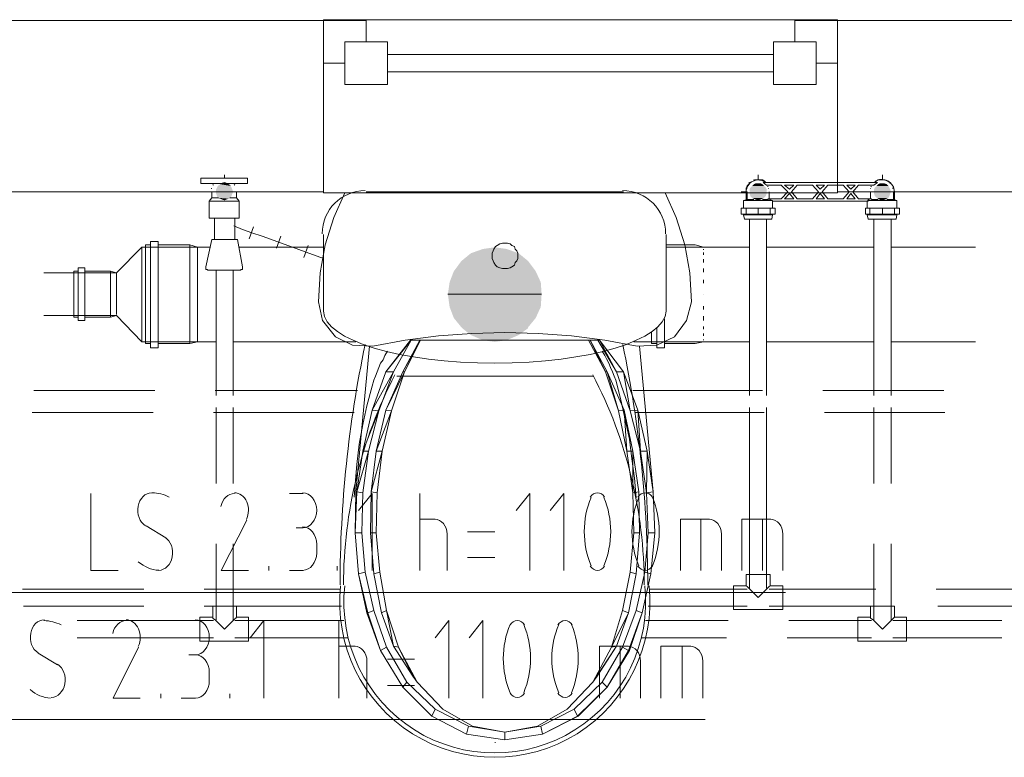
# Model space of a CAD drawing. Header units: millimetres. Extents: x 352 to 350573, y -22 to 37733.
# Tile 81 of 214: x 54601 to 56899, y 20431 to 22153. Entities that reach past the tile are written whole.
import ezdxf

# ---------------------------------------------------------------- set-up
doc = ezdxf.new("R2010")
doc.units = ezdxf.units.MM
for name, color, linetype in [('PDF _0', 1, 'Continuous'), ('PDF _PD-Socket Text', 1, 'Continuous'), ('PDF$_83$-$Floor$Plan$-$В_Этаж$01_Сводный$M-EQPM', 2, 'Continuous'), ('PDF$_83$-$Floor$Plan$-$В_Этаж$01_Сводный$P-PIPE', 3, 'Continuous'), ('PDF$_83$-$Floor$Plan$-$В_Этаж$01_Сводный$P-SANR-FIXT', 6, 'Continuous')]:
    doc.layers.add(name, color=color, linetype=linetype)
for name, color, linetype, true_color in [('PDF _PD-Switches', 7, 'Continuous', 0x37dd00), ('PDF$_83$-$Floor$Plan$-$В_Этаж$01_Сводный$A-DETL-MBND', 7, 'Continuous', 0xdd3700), ('PDF$_83$-$Floor$Plan$-$В_Этаж$01_Сводный$P-PIPE-CNTR', 150, 'Continuous', 0x007fff), ('PDF$_83$new_ifc_RVT-1-В_Этаж$01_Сводный$A-GENM', 7, 'Continuous', 0xdd6e6e), ('PDF$_83$new_ifc_RVT-1-В_Этаж$01_Сводный$A-GLAZ', 7, 'Continuous', 0xdcdcdc), ('PDF$_83$new_ifc_RVT-1-В_Этаж$01_Сводный$A-WALL', 7, 'Continuous', 0xdddd6e), ('PDF$_83$new_ifc_RVT-1-В_Этаж$01_Сводный$M-EQPM', 7, 'Continuous', 0xbababa)]:
    doc.layers.add(name, color=color, linetype=linetype, true_color=true_color)

msp = doc.modelspace()

# ---------------------------------------------------------------- linework, layer by layer
at = {"layer": 'PDF _0', "lineweight": 0}
msp.add_lwpolyline([(54319.6, 21635.3), (54401.2, 20519.4), (54600.1, 20519.4), (56201.3, 20519.4)], dxfattribs=at)
at = {"layer": 'PDF _0', "color": 82, "lineweight": 0, "true_color": 0x37dd00}
msp.add_lwpolyline([(54468.8, 21333), (54546.4, 20815.8), (54747.3, 20815.8), (56388.3, 20815.8)], dxfattribs=at)
at = {"layer": 'PDF _PD-Socket Text', "lineweight": 0}
for points in [[(54978, 20750.2), (55011.8, 20750.2)], [(55171, 20569.1), (55171, 20750.2), (55139.1, 20710.4)], [(55346, 20569.1), (55346, 20750.2)], [(55602.6, 20569.1), (55602.6, 20750.2), (55570.8, 20710.4)], [(55682.2, 20569.1), (55682.2, 20750.2), (55650.3, 20710.4)], [(54878.6, 20688.5), (54818.9, 20569.1), (54882.5, 20569.1)], [(55346, 20690.5), (55383.8, 20690.5)], [(55954.7, 20569.1), (55954.7, 20690.5), (56022.3, 20690.5)], [(56002.4, 20569.1), (56002.4, 20690.5)], [(56097.9, 20569.1), (56097.9, 20690.5), (56167.5, 20690.5)], [(56147.6, 20569.1), (56147.6, 20690.5)], [(54643.8, 20674.6), (54689.6, 20646.7)], [(55011.8, 20670.6), (54995.9, 20670.6)], [(55411.6, 20654.7), (55411.6, 20569.1)], [(55523, 20660.6), (55459.4, 20660.6)], [(56050.2, 20654.7), (56050.2, 20569.1)], [(56195.4, 20654.7), (56195.4, 20569.1)], [(55043.7, 20628.8), (55043.7, 20608.9)], [(55459.4, 20599), (55523, 20599)], [(54930.3, 20569.1), (54930.3, 20579.1)], [(55091.4, 20569.1), (55091.4, 20579.1)], [(55011.8, 20569.1), (54978, 20569.1)]]:
    msp.add_lwpolyline(points, dxfattribs=at)
for centre, radius, start, end in [((54656.4, 20660.6), 89.5, 62.6323, 89.144), ((54833.1, 20711.4), 49.4, 334.041, 23.6614), ((55935.8, 20661.6), 205.9, 157.2403, 202.7597), ((55587.7, 20661.6), 205.9, 337.2403, 22.7597), ((56049.2, 20661.6), 205.9, 157.2403, 202.7597), ((55699.1, 20661.6), 205.9, 337.2403, 22.7597)]:
    msp.add_arc(centre, radius, start, end, dxfattribs=at)
for points in [[(54658.6, 20752.1), (54643.5, 20752.1), (54630.3, 20739.1), (54626.8, 20720.8)], [(54850, 20750.2), (54835.2, 20750.3), (54822.1, 20738.1), (54818.1, 20720.4)], [(54878.4, 20731.2), (54872.6, 20744.2), (54861.5, 20752.2), (54849.6, 20752.1)], [(55043.7, 20711.4), (55043.7, 20733.9), (55029, 20752.1), (55010.8, 20752.1)], [(55762.7, 20750.2), (55756.1, 20750.2), (55749.9, 20746.4), (55745.9, 20740.1)], [(55779.5, 20740.1), (55775.6, 20746.4), (55769.4, 20750.2), (55762.7, 20750.2)], [(55874.1, 20750.2), (55867.5, 20750.2), (55861.3, 20746.4), (55857.3, 20740.1)], [(55890.9, 20740.1), (55887, 20746.4), (55880.7, 20750.2), (55874.1, 20750.2)], [(54626.8, 20720.8), (54623.3, 20702.4), (54630.4, 20683.5), (54643.9, 20675)], [(55010.8, 20670.6), (55029, 20670.6), (55043.7, 20688.8), (55043.7, 20711.4)], [(55411.6, 20655.7), (55411.6, 20674.9), (55398.7, 20690.5), (55382.8, 20690.5)], [(56050.2, 20655.7), (56050.2, 20674.9), (56037.3, 20690.5), (56021.3, 20690.5)], [(56195.4, 20655.7), (56195.4, 20674.9), (56182.5, 20690.5), (56166.5, 20690.5)], [(55043.7, 20629.8), (55043.7, 20652.3), (55029, 20670.6), (55010.8, 20670.6)], [(54706.6, 20602.5), (54710.1, 20620.8), (54703, 20639.8), (54689.5, 20648.3)], [(54674.8, 20571.1), (54690, 20571.2), (54703.1, 20584.2), (54706.6, 20602.5)], [(55010.8, 20569.1), (55029, 20569.1), (55043.7, 20587.4), (55043.7, 20609.9)], [(54625.3, 20589.3), (54639.4, 20577.1), (54655.9, 20570.1), (54673, 20569.2)], [(55745.9, 20581.2), (55749.9, 20574.9), (55756.1, 20571.1), (55762.7, 20571.1)], [(55762.7, 20571.1), (55769.4, 20571.1), (55775.6, 20574.9), (55779.5, 20581.2)], [(55857.3, 20581.2), (55861.3, 20574.9), (55867.5, 20571.1), (55874.1, 20571.1)], [(55874.1, 20571.1), (55880.7, 20571.1), (55887, 20574.9), (55890.9, 20581.2)]]:
    msp.add_open_spline(points, degree=3, dxfattribs=at)
at = {"layer": 'PDF _PD-Switches', "lineweight": 0}
for points in [[(54767.2, 21046.5), (54767.2, 20867.5), (54830.8, 20867.5)], [(55230.6, 21046.5), (55262.5, 21046.5)], [(55423.6, 20867.5), (55423.6, 21046.5), (55391.8, 21006.8)], [(55535, 20867.5), (55535, 21046.5)], [(55791.6, 20867.5), (55791.6, 21046.5), (55759.8, 21006.8)], [(55871.1, 20867.5), (55871.1, 21046.5), (55839.3, 21006.8)], [(55131.2, 20984.9), (55071.5, 20867.5), (55135.2, 20867.5)], [(55535, 20986.9), (55570.8, 20986.9)], [(56143.7, 20867.5), (56143.7, 20986.9), (56211.3, 20986.9)], [(56191.4, 20867.5), (56191.4, 20986.9)], [(56286.9, 20867.5), (56286.9, 20986.9), (56354.5, 20986.9)], [(56334.6, 20867.5), (56334.6, 20986.9)], [(54896.5, 20971), (54942.2, 20943.1)], [(55262.5, 20967), (55246.5, 20967)], [(55598.6, 20951.1), (55598.6, 20867.5)], [(55710, 20957), (55646.4, 20957)], [(56239.1, 20951.1), (56239.1, 20867.5)], [(56382.4, 20951.1), (56382.4, 20867.5)], [(55294.3, 20927.2), (55294.3, 20907.3)], [(55646.4, 20897.4), (55710, 20897.4)], [(55182.9, 20867.5), (55182.9, 20877.5)], [(55342, 20867.5), (55342, 20877.5)], [(55262.5, 20867.5), (55230.6, 20867.5)]]:
    msp.add_lwpolyline(points, dxfattribs=at)
for centre, radius, start, end in [((54909, 20959), 89.5, 62.6323, 89.144), ((56124.8, 20958), 205.9, 157.2403, 202.7597), ((55774.7, 20958), 205.9, 337.2403, 22.7597), ((56236.2, 20958), 205.9, 157.2403, 202.7597), ((55888.1, 20958), 205.9, 337.2403, 22.7597), ((55085.7, 21007.8), 49.4, 334.041, 23.6614)]:
    msp.add_arc(centre, radius, start, end, dxfattribs=at)
for points in [[(54909.2, 21048.5), (54894.1, 21048.5), (54880.9, 21035.5), (54877.4, 21017.2)], [(55102.6, 21046.5), (55087.8, 21046.7), (55074.8, 21034.5), (55070.7, 21016.8)], [(55131, 21027.6), (55125.2, 21040.6), (55114.1, 21048.6), (55102.2, 21048.5)], [(55294.3, 21007.8), (55294.3, 21030.3), (55279.6, 21048.5), (55261.5, 21048.5)], [(55949.7, 21048.5), (55943.1, 21048.5), (55936.9, 21044.8), (55932.9, 21038.5)], [(55966.5, 21038.5), (55962.6, 21044.8), (55956.3, 21048.5), (55949.7, 21048.5)], [(56061.1, 21048.5), (56054.5, 21048.5), (56048.3, 21044.8), (56044.3, 21038.5)], [(56077.9, 21038.5), (56074, 21044.8), (56067.7, 21048.5), (56061.1, 21048.5)], [(54877.4, 21017.2), (54874, 20998.8), (54881, 20979.9), (54894.5, 20971.4)], [(55261.5, 20967), (55279.6, 20967), (55294.3, 20985.2), (55294.3, 21007.8)], [(55598.6, 20952.1), (55598.6, 20971.3), (55585.7, 20986.9), (55569.8, 20986.9)], [(56239.1, 20952.1), (56239.1, 20971.3), (56226.2, 20986.9), (56210.3, 20986.9)], [(56382.4, 20952.1), (56382.4, 20971.3), (56369.4, 20986.9), (56353.5, 20986.9)], [(55294.3, 20928.2), (55294.3, 20950.7), (55279.6, 20969), (55261.5, 20969)], [(54957.2, 20898.9), (54960.7, 20917.2), (54953.7, 20936.1), (54940.1, 20944.7)], [(54925.4, 20867.5), (54940.6, 20867.6), (54953.7, 20880.6), (54957.2, 20898.9)], [(55261.5, 20867.5), (55279.6, 20867.5), (55294.3, 20885.8), (55294.3, 20908.3)], [(54877.9, 20887.7), (54892, 20875.4), (54908.6, 20868.5), (54925.6, 20867.6)], [(55932.9, 20877.6), (55936.9, 20871.3), (55943.1, 20867.5), (55949.7, 20867.5)], [(55949.7, 20867.5), (55956.3, 20867.5), (55962.6, 20871.3), (55966.5, 20877.6)], [(56044.3, 20877.6), (56048.3, 20871.3), (56054.5, 20867.5), (56061.1, 20867.5)], [(56061.1, 20867.5), (56067.7, 20867.5), (56074, 20871.3), (56077.9, 20877.6)]]:
    msp.add_open_spline(points, degree=3, dxfattribs=at)
at = {"layer": 'PDF$_83$-$Floor$Plan$-$В_Этаж$01_Сводный$A-DETL-MBND', "color": 220, "lineweight": 0, "true_color": 0xff00bf}
msp.add_lwpolyline([(56296.8, 21750.7, -0.618034), (56342.6, 21772.6), (56338.6, 21776.6), (56334.6, 21778.6), (56328.7, 21778.6), (56324.7, 21778.6), (56318.7, 21778.6), (56314.7, 21776.6), (56310.8, 21774.6), (56304.8, 21772.6), (56302.8, 21768.6), (56298.8, 21764.6), (56296.8, 21758.7), (56296.8, 21754.7), (56296.8, 21748.7), (56296.8, 21742.7)], format="xyb", dxfattribs=at)
at = {"layer": 'PDF$_83$-$Floor$Plan$-$В_Этаж$01_Сводный$A-DETL-MBND', "color": 150, "lineweight": 0, "true_color": 0x007fff}
msp.add_lwpolyline([(56641, 21742.7, 0.515576), (56615.1, 21778.6), (56609.1, 21778.6), (56605.1, 21778.6), (56601.2, 21776.6), (56597.2, 21772.6)], format="xyb", dxfattribs=at)
at = {"layer": 'PDF$_83$-$Floor$Plan$-$В_Этаж$01_Сводный$A-DETL-MBND', "color": 220, "lineweight": 0, "true_color": 0xff00bf}
for points in [[(56296.8, 21744.7), (56296.8, 21750.7), (56296.8, 21732.8)], [(56304.8, 21687.1), (56304.8, 21275.3)], [(56344.6, 21275.3), (56344.6, 21687.1)], [(56304.8, 21247.4), (56304.8, 20825.7)], [(56344.6, 20825.7), (56344.6, 21247.4)], [(54890.5, 20823.8), (54608, 20823.8)], [(55350, 20823.8), (55031.7, 20823.8)], [(56298.8, 20823.8), (56070.1, 20823.8)], [(56352.5, 20831.7), (56350.5, 20829.7), (56346.6, 20825.7), (56324.7, 20803.9), (56302.8, 20825.7), (56298.8, 20829.7), (56296.8, 20831.7)], [(56599.2, 20823.8), (56350.5, 20823.8)], [(57020.9, 20823.8), (56740.4, 20823.8)], [(54610, 20784), (54890.5, 20784)], [(55031.7, 20784), (55352, 20784)], [(56068.1, 20784), (56298.8, 20784)], [(56350.5, 20784), (56603.2, 20784)], [(56744.4, 20784), (57026.8, 20784)]]:
    msp.add_lwpolyline(points, dxfattribs=at)
at = {"layer": 'PDF$_83$-$Floor$Plan$-$В_Этаж$01_Сводный$A-DETL-MBND', "color": 150, "lineweight": 0, "true_color": 0x007fff}
for points in [[(56642.9, 21732.8), (56642.9, 21750.7), (56641, 21744.7)], [(56595.2, 21687.1), (56595.2, 21275.3)], [(56635, 21275.3), (56635, 21687.1)], [(55059.6, 21567.7), (55059.6, 21275.3)], [(55099.4, 21275.3), (55099.4, 21567.7)], [(54916.3, 21287.2), (54633.9, 21287.2)], [(55389.8, 21287.2), (55057.6, 21287.2)], [(56334.6, 21287.2), (56032.3, 21287.2)], [(56758.3, 21287.2), (56475.9, 21287.2)], [(55059.6, 21247.4), (55059.6, 21070.4)], [(55099.4, 21070.4), (55099.4, 21247.4)], [(56595.2, 21247.4), (56595.2, 21070.4)], [(56635, 21070.4), (56635, 21247.4)], [(54629.9, 21235.5), (54912.4, 21235.5)], [(55053.6, 21235.5), (55381.8, 21235.5)], [(56038.2, 21235.5), (56338.6, 21235.5)], [(56479.8, 21235.5), (56760.3, 21235.5)], [(55059.6, 20929.2), (55059.6, 20752.1)], [(55099.4, 20752.1), (55099.4, 20929.2)], [(56595.2, 20929.2), (56595.2, 20752.1)], [(56635, 20752.1), (56635, 20929.2)], [(55107.3, 20758.1), (55105.3, 20756.1), (55103.3, 20754.1), (55101.3, 20752.1), (55079.5, 20730.3), (55057.6, 20752.1), (55053.6, 20754.1), (55051.6, 20756.1), (55051.6, 20758.1)], [(56642.9, 20758.1), (56641, 20756.1), (56639, 20754.1), (56637, 20752.1), (56615.1, 20730.3), (56593.2, 20752.1), (56589.2, 20754.1), (56587.2, 20756.1), (56587.2, 20758.1)], [(55053.6, 20750.2), (54735.3, 20750.2)], [(55357.9, 20750.2), (55103.3, 20750.2)], [(56255.1, 20750.2), (56062.1, 20750.2)], [(56589.2, 20750.2), (56396.3, 20750.2)], [(56893.6, 20750.2), (56639, 20750.2)], [(54735.3, 20710.4), (55053.6, 20710.4)], [(55103.3, 20710.4), (55367.9, 20710.4)], [(56052.2, 20710.4), (56251.1, 20710.4)], [(56392.3, 20710.4), (56589.2, 20710.4)], [(56639, 20710.4), (56893.6, 20710.4)]]:
    msp.add_lwpolyline(points, dxfattribs=at)
at = {"layer": 'PDF$_83$-$Floor$Plan$-$В_Этаж$01_Сводный$A-DETL-MBND', "lineweight": 0}
for points in [[(54924.3, 21386.7), (54924.3, 21635.3), (54906.4, 21635.3), (54906.4, 21386.7)], [(54753.2, 21450.3), (54753.2, 21573.7), (54737.3, 21573.7), (54737.3, 21450.3)]]:
    msp.add_lwpolyline(points, close=True, dxfattribs=at)
for points in [[(54826.8, 21462.3), (54886.5, 21400.6), (54886.5, 21404.6), (54886.5, 21406.6), (54886.5, 21414.5), (54886.5, 21420.5), (54886.5, 21430.5), (54886.5, 21436.4), (54886.5, 21450.3), (54886.5, 21460.3), (54886.5, 21476.2), (54886.5, 21484.2), (54886.5, 21537.9), (54886.5, 21545.8), (54886.5, 21563.7), (54886.5, 21571.7), (54886.5, 21585.6), (54886.5, 21593.6), (54886.5, 21603.5), (54886.5, 21607.5), (54886.5, 21615.4), (54886.5, 21617.4), (54886.5, 21621.4), (54826.8, 21561.7), (54812.9, 21565.7), (54753.2, 21565.7)], [(54886.5, 21621.4), (55015.8, 21621.4), (55015.8, 21617.4), (55015.8, 21615.4), (55015.8, 21607.5), (55015.8, 21603.5)], [(54906.4, 21627.4), (54894.5, 21627.4), (54894.5, 21396.6), (54906.4, 21396.6)], [(55045.6, 21621.4), (55015.8, 21621.4), (54997.9, 21627.4), (54924.3, 21627.4)], [(54997.9, 21627.4), (54997.9, 21396.6)], [(55015.8, 21615.4), (55015.8, 21617.4)], [(55015.8, 21607.5), (55015.8, 21603.5), (55015.8, 21593.6), (55015.8, 21585.6), (55015.8, 21571.7), (55015.8, 21563.7)], [(55310.2, 21621.4), (55113.3, 21621.4)], [(56304.8, 21621.4), (56197.4, 21621.4)], [(56197.4, 21617.4), (56197.4, 21615.4)], [(56197.4, 21609.5), (56197.4, 21603.5)], [(56595.2, 21621.4), (56344.6, 21621.4)], [(56831.9, 21621.4), (56635, 21621.4)], [(55015.8, 21585.6), (55015.8, 21593.6)], [(56197.4, 21593.6), (56197.4, 21585.6)], [(54826.8, 21557.8), (54826.8, 21559.7), (54826.8, 21561.7), (54657.8, 21561.7)], [(54737.3, 21565.7), (54727.4, 21565.7), (54727.4, 21458.3), (54737.3, 21458.3)], [(54812.9, 21565.7), (54812.9, 21458.3)], [(54826.8, 21549.8), (54826.8, 21553.8), (54826.8, 21557.8), (54826.8, 21559.7)], [(55015.8, 21571.7), (55015.8, 21563.7), (55015.8, 21545.8), (55015.8, 21537.9), (55015.8, 21484.2), (55015.8, 21476.2)], [(56197.4, 21571.7), (56197.4, 21563.7)], [(54826.8, 21539.9), (54826.8, 21543.8), (54826.8, 21549.8), (54826.8, 21553.8)], [(54826.8, 21525.9), (54826.8, 21529.9), (54826.8, 21539.9), (54826.8, 21543.8)], [(55015.8, 21537.9), (55015.8, 21545.8)], [(56197.4, 21545.8), (56197.4, 21537.9)], [(54826.8, 21492.1), (54826.8, 21496.1), (54826.8, 21525.9), (54826.8, 21529.9)], [(54826.8, 21512), (54826.8, 21512)], [(54826.8, 21512), (54826.8, 21512)], [(54826.8, 21480.2), (54826.8, 21484.2), (54826.8, 21492.1), (54826.8, 21496.1)], [(54886.5, 21512), (54886.5, 21512)], [(55015.8, 21512), (55015.8, 21512)], [(55015.8, 21512), (55015.8, 21512)], [(56197.4, 21512), (56197.4, 21512)], [(54826.8, 21470.2), (54826.8, 21472.2), (54826.8, 21480.2), (54826.8, 21484.2)], [(54826.8, 21464.3), (54826.8, 21470.2), (54826.8, 21472.2)], [(55015.8, 21484.2), (55015.8, 21476.2), (55015.8, 21460.3), (55015.8, 21450.3), (55015.8, 21436.4), (55015.8, 21430.5)], [(56197.4, 21484.2), (56197.4, 21476.2)], [(54657.8, 21462.3), (54826.8, 21462.3), (54812.9, 21458.3), (54753.2, 21458.3)], [(54826.8, 21464.3), (54826.8, 21464.3)], [(54826.8, 21464.3), (54826.8, 21464.3)], [(54826.8, 21462.3), (54826.8, 21462.3)], [(55015.8, 21450.3), (55015.8, 21460.3)], [(56197.4, 21460.3), (56197.4, 21450.3)], [(55015.8, 21436.4), (55015.8, 21430.5), (55015.8, 21420.5), (55015.8, 21414.5), (55015.8, 21406.6), (55015.8, 21404.6), (55015.8, 21400.6), (54886.5, 21400.6)], [(56197.4, 21436.4), (56197.4, 21430.5)], [(54924.3, 21396.6), (54997.9, 21396.6), (55015.8, 21400.6), (55059.6, 21400.6)], [(55015.8, 21414.5), (55015.8, 21420.5)], [(55015.8, 21404.6), (55015.8, 21406.6)], [(55099.4, 21400.6), (55385.8, 21400.6)], [(56197.4, 21420.5), (56197.4, 21414.5)], [(56197.4, 21406.6), (56197.4, 21404.6)], [(56197.4, 21400.6), (56304.8, 21400.6)], [(56344.6, 21400.6), (56595.2, 21400.6)], [(56635, 21400.6), (56831.9, 21400.6)]]:
    msp.add_lwpolyline(points, dxfattribs=at)
at = {"layer": 'PDF$_83$-$Floor$Plan$-$В_Этаж$01_Сводный$A-DETL-MBND', "color": 220, "lineweight": 0, "true_color": 0xff00bf}
msp.add_lwpolyline([(56267, 20831.7), (56267, 20776), (56298.8, 20776), (56350.5, 20776), (56382.4, 20776), (56382.4, 20831.7), (56352.5, 20831.7), (56352.5, 20857.6), (56296.8, 20857.6), (56296.8, 20831.7)], close=True, dxfattribs=at)
at = {"layer": 'PDF$_83$-$Floor$Plan$-$В_Этаж$01_Сводный$A-DETL-MBND', "color": 150, "lineweight": 0, "true_color": 0x007fff}
for points in [[(55021.8, 20758.1), (55021.8, 20702.4), (55053.6, 20702.4), (55103.3, 20702.4), (55135.2, 20702.4), (55135.2, 20758.1), (55107.3, 20758.1), (55107.3, 20784), (55051.6, 20784), (55051.6, 20758.1)], [(56557.4, 20758.1), (56557.4, 20702.4), (56589.2, 20702.4), (56639, 20702.4), (56670.8, 20702.4), (56670.8, 20758.1), (56642.9, 20758.1), (56642.9, 20784), (56587.2, 20784), (56587.2, 20758.1)]]:
    msp.add_lwpolyline(points, close=True, dxfattribs=at)
msp.add_arc((56613.8, 21750.6), 29.2, 0.2406, 124.6538, dxfattribs=at)
at = {"layer": 'PDF$_83$-$Floor$Plan$-$В_Этаж$01_Сводный$M-EQPM', "lineweight": 0}
for points in [[(56334.6, 21732.8), (56348.5, 21732.8), (56348.5, 21734.8), (56378.4, 21734.8), (56394.3, 21750.7), (56378.4, 21766.6), (56344.6, 21766.6), (56336.6, 21772.6), (56603.2, 21772.6), (56595.2, 21766.6), (56559.4, 21766.6), (56545.5, 21750.7), (56559.4, 21734.8), (56589.2, 21734.8), (56589.2, 21732.8), (56605.1, 21732.8)], [(56298.8, 21750.7), (56298.8, 21732.8), (56290.9, 21730.8), (56290.9, 21712.9)], [(56350.5, 21734.8), (56350.5, 21750.7)], [(56648.9, 21712.9), (56648.9, 21730.8), (56641, 21732.8), (56641, 21750.7)], [(56290.9, 21730.8), (56358.5, 21730.8), (56358.5, 21728.8)], [(56298.8, 21732.8), (56314.7, 21732.8)], [(56358.5, 21712.9), (56358.5, 21728.8), (56581.3, 21728.8), (56581.3, 21730.8), (56648.9, 21730.8)], [(56579.3, 21728.8), (56579.3, 21712.9)], [(56625, 21732.8), (56641, 21732.8)], [(56324.7, 21712.9), (56324.7, 21699), (56296.8, 21699), (56284.9, 21699), (56284.9, 21712.9), (56296.8, 21712.9), (56324.7, 21712.9), (56352.5, 21712.9), (56364.5, 21712.9), (56364.5, 21699), (56352.5, 21699), (56324.7, 21699)], [(56290.9, 21699), (56290.9, 21697), (56292.8, 21687.1), (56356.5, 21687.1), (56358.5, 21697), (56358.5, 21699)], [(56290.9, 21697), (56358.5, 21697)], [(56296.8, 21699), (56296.8, 21712.9)], [(56352.5, 21712.9), (56352.5, 21699)], [(56615.1, 21712.9), (56615.1, 21699), (56585.3, 21699), (56575.3, 21699), (56575.3, 21712.9), (56585.3, 21712.9), (56615.1, 21712.9), (56642.9, 21712.9), (56654.9, 21712.9), (56654.9, 21699), (56642.9, 21699), (56615.1, 21699)], [(56579.3, 21699), (56579.3, 21697), (56581.3, 21687.1), (56646.9, 21687.1), (56648.9, 21697), (56648.9, 21699)], [(56579.3, 21697), (56648.9, 21697)], [(56585.3, 21699), (56585.3, 21712.9)], [(56642.9, 21712.9), (56642.9, 21699)]]:
    msp.add_lwpolyline(points, dxfattribs=at)
for points in [[(56408.2, 21766.6), (56398.3, 21756.7), (56386.3, 21766.6)], [(56452, 21766.6), (56465.9, 21750.7), (56452, 21734.8), (56416.2, 21734.8), (56402.3, 21750.7), (56416.2, 21766.6)], [(56479.8, 21766.6), (56469.9, 21756.7), (56459.9, 21766.6)], [(56523.6, 21766.6), (56537.5, 21750.7), (56523.6, 21734.8), (56487.8, 21734.8), (56473.9, 21750.7), (56487.8, 21766.6)], [(56551.4, 21766.6), (56541.5, 21756.7), (56531.5, 21766.6)], [(56408.2, 21734.8), (56386.3, 21734.8), (56398.3, 21746.7)], [(56469.9, 21746.7), (56479.8, 21734.8), (56459.9, 21734.8)], [(56531.5, 21734.8), (56541.5, 21746.7), (56551.4, 21734.8)]]:
    msp.add_lwpolyline(points, close=True, dxfattribs=at)
msp.add_lwpolyline([(56587.2, 21750.7), (56587.2, 21734.8, 0.002616), (56579.8, 21731.5)], format="xyb", dxfattribs=at)
for centre, radius, start, end in [((56322.7, 21752.6), 26.9, 133.325, 136.675), ((56322.7, 21752.6), 26.9, 103.7275, 107.0672), ((56322.7, 21752.6), 26.9, 74.9988, 80.3591), ((56322.7, 21752.6), 26.9, 67.7032, 71.1525), ((56322.7, 21752.6), 26.8, 55.7386, 61.9964), ((56613.1, 21752.6), 26.8, 118.0036, 124.2614), ((56613.1, 21752.6), 26.9, 102.2011, 105.001), ((56613.1, 21752.6), 26.8, 73.3222, 76.6738), ((56613.1, 21752.6), 26.9, 43.325, 46.675), ((56322.7, 21752.6), 26.8, 163.3222, 166.6738), ((56322.7, 21752.6), 26.9, 22.3961, 24.438), ((56322.7, 21752.6), 26.9, 13.7937, 15.3097), ((56322.7, 21752.6), 26.9, 12.2172, 14.2608), ((56613.1, 21752.6), 26.9, 165.7392, 167.7828), ((56613.1, 21752.6), 26.9, 164.6903, 166.2063), ((56613.1, 21752.6), 26.9, 155.562, 157.6039), ((56613.1, 21752.6), 26.8, 13.3262, 16.6778), ((56044.6, 20950), 841.2, 68.2741, 68.8737)]:
    msp.add_arc(centre, radius, start, end, dxfattribs=at)
at = {"layer": 'PDF$_83$-$Floor$Plan$-$В_Этаж$01_Сводный$P-PIPE', "color": 150, "lineweight": 0, "true_color": 0x007fff}
for points in [[(55133.2, 21782.5), (55133.2, 21770.6), (55113.3, 21770.6), (55085.4, 21770.6), (55079.5, 21772.6), (55071.5, 21770.6), (55043.7, 21770.6), (55023.8, 21770.6), (55023.8, 21782.5), (55043.7, 21782.5), (55113.3, 21782.5)], [(55115.3, 21567.7), (55117.3, 21567.7), (55117.3, 21569.7), (55119.2, 21569.7), (55121.2, 21569.7), (55121.2, 21571.7), (55121.2, 21573.7), (55121.2, 21575.7), (55109.3, 21639.3), (55079.5, 21639.3), (55049.6, 21639.3), (55035.7, 21575.7), (55035.7, 21573.7), (55035.7, 21571.7), (55035.7, 21569.7), (55037.7, 21569.7), (55039.7, 21569.7), (55039.7, 21567.7), (55041.7, 21567.7), (55043.7, 21567.7), (55045.6, 21567.7), (55047.6, 21567.7), (55049.6, 21567.7), (55051.6, 21567.7), (55053.6, 21567.7), (55055.6, 21567.7), (55057.6, 21567.7), (55059.6, 21567.7), (55061.6, 21567.7), (55063.5, 21567.7), (55065.5, 21567.7), (55067.5, 21567.7), (55069.5, 21567.7), (55071.5, 21567.7), (55073.5, 21567.7), (55075.5, 21567.7), (55077.5, 21567.7), (55079.5, 21567.7), (55081.4, 21567.7), (55083.4, 21567.7), (55085.4, 21567.7), (55087.4, 21567.7), (55089.4, 21567.7), (55091.4, 21567.7), (55093.4, 21567.7), (55095.4, 21567.7), (55097.4, 21567.7), (55099.4, 21567.7), (55101.3, 21567.7), (55103.3, 21567.7), (55105.3, 21567.7), (55107.3, 21567.7), (55109.3, 21567.7), (55111.3, 21567.7), (55113.3, 21567.7)]]:
    msp.add_lwpolyline(points, close=True, dxfattribs=at)
at = {"layer": 'PDF$_83$-$Floor$Plan$-$В_Этаж$01_Сводный$P-PIPE', "lineweight": 0}
for points in [[(55083.4, 21770.6), (55073.5, 21770.6), (55083.4, 21770.6)], [(56619.1, 21732.8), (56609.1, 21732.8), (56619.1, 21732.8)], [(55819.4, 21512), (55600.6, 21512), (55819.4, 21512)]]:
    msp.add_lwpolyline(points, dxfattribs=at)
at = {"layer": 'PDF$_83$-$Floor$Plan$-$В_Этаж$01_Сводный$P-PIPE', "color": 150, "lineweight": 0, "true_color": 0x007fff}
for points in [[(55049.6, 21750.7), (55049.6, 21736.8), (55043.7, 21728.8), (55043.7, 21689), (55113.3, 21689), (55113.3, 21728.8), (55107.3, 21736.8), (55107.3, 21750.7)], [(55043.7, 21728.8), (55113.3, 21728.8)], [(55065.5, 21736.8), (55049.6, 21736.8)], [(55107.3, 21736.8), (55091.4, 21736.8)], [(55055.6, 21689), (55055.6, 21639.3)], [(55103.3, 21639.3), (55103.3, 21689)], [(55147.1, 21669.1), (55137.1, 21641.3)], [(55210.7, 21647.3), (55200.8, 21619.4)], [(55274.4, 21625.4), (55264.5, 21597.5)], [(55073.5, 21567.7), (55071.5, 21567.7), (55069.5, 21567.7), (55067.5, 21567.7), (55065.5, 21567.7), (55063.5, 21567.7), (55061.6, 21567.7), (55059.6, 21567.7), (55057.6, 21567.7), (55055.6, 21567.7), (55053.6, 21567.7), (55051.6, 21567.7), (55049.6, 21567.7), (55047.6, 21567.7), (55045.6, 21567.7), (55043.7, 21567.7), (55041.7, 21567.7)], [(55115.3, 21567.7), (55113.3, 21567.7), (55111.3, 21567.7), (55109.3, 21567.7), (55107.3, 21567.7), (55105.3, 21567.7), (55103.3, 21567.7), (55101.3, 21567.7), (55099.4, 21567.7), (55097.4, 21567.7), (55095.4, 21567.7), (55093.4, 21567.7), (55091.4, 21567.7), (55089.4, 21567.7), (55087.4, 21567.7), (55085.4, 21567.7), (55083.4, 21567.7)]]:
    msp.add_lwpolyline(points, dxfattribs=at)
at = {"layer": 'PDF$_83$-$Floor$Plan$-$В_Этаж$01_Сводный$P-PIPE', "lineweight": 0}
msp.add_lwpolyline([(56324.7, 21730.8), (56324.7, 21730.8), (56324.7, 21730.8)], close=True, dxfattribs=at)
at = {"layer": 'PDF$_83$-$Floor$Plan$-$В_Этаж$01_Сводный$P-PIPE', "color": 22, "lineweight": 0, "true_color": 0xdd3700}
for points in [[(56109.8, 21627.4), (56177.5, 21627.4), (56197.4, 21621.4), (56109.8, 21621.4)], [(56197.4, 21615.4), (56197.4, 21617.4)], [(56197.4, 21603.5), (56197.4, 21609.5)], [(56197.4, 21585.6), (56197.4, 21593.6)], [(56197.4, 21563.7), (56197.4, 21571.7)], [(56197.4, 21537.9), (56197.4, 21545.8)], [(56197.4, 21512), (56197.4, 21512)], [(56197.4, 21476.2), (56197.4, 21484.2)], [(56088, 21432.4), (56088, 21386.7), (56105.9, 21386.7), (56105.9, 21454.3)], [(56197.4, 21450.3), (56197.4, 21460.3)], [(56076, 21422.5), (56076, 21396.6), (56088, 21396.6)], [(56197.4, 21430.5), (56197.4, 21436.4)], [(56034.3, 21400.6), (56197.4, 21400.6), (56177.5, 21396.6), (56105.9, 21396.6)], [(56197.4, 21414.5), (56197.4, 21420.5)], [(56197.4, 21404.6), (56197.4, 21406.6)]]:
    msp.add_lwpolyline(points, dxfattribs=at)
at = {"layer": 'PDF$_83$-$Floor$Plan$-$В_Этаж$01_Сводный$P-PIPE', "color": 150, "lineweight": 0, "true_color": 0x007fff}
for start, end in [(147.8647, 151.8316), (27.7795, 32.6178), (167.4587, 169.4817)]:
    msp.add_arc((55077.4, 21752.6), 28.8, start, end, dxfattribs=at)
at = {"layer": 'PDF$_83$-$Floor$Plan$-$В_Этаж$01_Сводный$P-PIPE', "transparency": 33554559}
for points in [[(55069.5, 21768.6), (55093.4, 21764.6), (55063.5, 21764.6)], [(55073.5, 21770.6), (55089.4, 21768.6), (55069.5, 21768.6)], [(55089.4, 21768.6), (55069.5, 21768.6), (55093.4, 21764.6)], [(55079.5, 21770.6), (55083.4, 21770.6), (55073.5, 21770.6)], [(55073.5, 21770.6), (55083.4, 21770.6), (55083.4, 21770.6)], [(55083.4, 21770.6), (55073.5, 21770.6), (55089.4, 21768.6)], [(56314.7, 21768.6), (56338.6, 21764.6), (56310.8, 21764.6)], [(56318.7, 21770.6), (56334.6, 21768.6), (56314.7, 21768.6)], [(56334.6, 21768.6), (56314.7, 21768.6), (56338.6, 21764.6)], [(56324.7, 21770.6), (56330.6, 21770.6), (56318.7, 21770.6)], [(56330.6, 21770.6), (56318.7, 21770.6), (56334.6, 21768.6)], [(56605.1, 21768.6), (56629, 21764.6), (56601.2, 21764.6)], [(56609.1, 21770.6), (56625, 21768.6), (56605.1, 21768.6)], [(56625, 21768.6), (56605.1, 21768.6), (56629, 21764.6)], [(56615.1, 21770.6), (56619.1, 21770.6), (56609.1, 21770.6)], [(56619.1, 21770.6), (56609.1, 21770.6), (56625, 21768.6)], [(55061.6, 21760.7), (55097.4, 21756.7), (55059.6, 21756.7)], [(55097.4, 21756.7), (55059.6, 21756.7), (55099.4, 21750.7)], [(55059.6, 21756.7), (55099.4, 21750.7), (55059.6, 21750.7)], [(55099.4, 21750.7), (55059.6, 21750.7), (55097.4, 21746.7)], [(55059.6, 21750.7), (55097.4, 21746.7), (55059.6, 21746.7)], [(55097.4, 21746.7), (55059.6, 21746.7), (55095.4, 21740.8)], [(55059.6, 21746.7), (55095.4, 21740.8), (55061.6, 21740.8)], [(55063.5, 21764.6), (55095.4, 21760.7), (55061.6, 21760.7)], [(55095.4, 21760.7), (55061.6, 21760.7), (55097.4, 21756.7)], [(55093.4, 21764.6), (55063.5, 21764.6), (55095.4, 21760.7)], [(56306.8, 21760.7), (56344.6, 21756.7), (56304.8, 21756.7)], [(56344.6, 21756.7), (56304.8, 21756.7), (56344.6, 21750.7)], [(56304.8, 21756.7), (56344.6, 21750.7), (56304.8, 21750.7)], [(56344.6, 21750.7), (56304.8, 21750.7), (56344.6, 21746.7)], [(56304.8, 21750.7), (56344.6, 21746.7), (56304.8, 21746.7)], [(56344.6, 21746.7), (56304.8, 21746.7), (56342.6, 21740.8)], [(56304.8, 21746.7), (56342.6, 21740.8), (56306.8, 21740.8)], [(56310.8, 21764.6), (56342.6, 21760.7), (56306.8, 21760.7)], [(56342.6, 21760.7), (56306.8, 21760.7), (56344.6, 21756.7)], [(56338.6, 21764.6), (56310.8, 21764.6), (56342.6, 21760.7)], [(56597.2, 21760.7), (56633, 21756.7), (56595.2, 21756.7)], [(56633, 21756.7), (56595.2, 21756.7), (56635, 21750.7)], [(56595.2, 21756.7), (56635, 21750.7), (56595.2, 21750.7)], [(56635, 21750.7), (56595.2, 21750.7), (56633, 21746.7)], [(56595.2, 21750.7), (56633, 21746.7), (56595.2, 21746.7)], [(56633, 21746.7), (56595.2, 21746.7), (56631, 21740.8)], [(56595.2, 21746.7), (56631, 21740.8), (56597.2, 21740.8)], [(56601.2, 21764.6), (56631, 21760.7), (56597.2, 21760.7)], [(56631, 21760.7), (56597.2, 21760.7), (56633, 21756.7)], [(56629, 21764.6), (56601.2, 21764.6), (56631, 21760.7)], [(55095.4, 21740.8), (55061.6, 21740.8), (55093.4, 21736.8)], [(55061.6, 21740.8), (55093.4, 21736.8), (55063.5, 21736.8)], [(55093.4, 21736.8), (55063.5, 21736.8), (55089.4, 21734.8)], [(55063.5, 21736.8), (55089.4, 21734.8), (55069.5, 21734.8)], [(55069.5, 21734.8), (55073.5, 21732.8), (55083.4, 21732.8)], [(55069.5, 21734.8), (55089.4, 21734.8), (55083.4, 21732.8)], [(55073.5, 21732.8), (55083.4, 21732.8), (55079.5, 21730.8)], [(56342.6, 21740.8), (56306.8, 21740.8), (56338.6, 21736.8)], [(56306.8, 21740.8), (56338.6, 21736.8), (56310.8, 21736.8)], [(56338.6, 21736.8), (56310.8, 21736.8), (56334.6, 21734.8)], [(56310.8, 21736.8), (56334.6, 21734.8), (56314.7, 21734.8)], [(56334.6, 21734.8), (56314.7, 21734.8), (56330.6, 21732.8)], [(56314.7, 21734.8), (56330.6, 21732.8), (56318.7, 21732.8)], [(56330.6, 21732.8), (56318.7, 21732.8), (56324.7, 21730.8)], [(56318.7, 21732.8), (56324.7, 21730.8), (56324.7, 21730.8)], [(56631, 21740.8), (56597.2, 21740.8), (56629, 21736.8)], [(56597.2, 21740.8), (56629, 21736.8), (56601.2, 21736.8)], [(56629, 21736.8), (56601.2, 21736.8), (56625, 21734.8)], [(56601.2, 21736.8), (56625, 21734.8), (56605.1, 21734.8)], [(56625, 21734.8), (56605.1, 21734.8), (56621.1, 21732.8)], [(56605.1, 21734.8), (56621.1, 21732.8), (56609.1, 21732.8)], [(56621.1, 21732.8), (56619.1, 21732.8), (56609.1, 21732.8)], [(56609.1, 21732.8), (56619.1, 21732.8), (56615.1, 21730.8)], [(55654.3, 21607.5), (55787.6, 21589.6), (55632.4, 21589.6)], [(55682.2, 21617.4), (55765.7, 21607.5), (55654.3, 21607.5)], [(55765.7, 21607.5), (55654.3, 21607.5), (55787.6, 21589.6)], [(55710, 21621.4), (55737.9, 21617.4), (55682.2, 21617.4)], [(55737.9, 21617.4), (55682.2, 21617.4), (55765.7, 21607.5)], [(55632.4, 21589.6), (55805.5, 21565.7), (55614.5, 21565.7)], [(55787.6, 21589.6), (55632.4, 21589.6), (55805.5, 21565.7)], [(55614.5, 21565.7), (55817.4, 21539.9), (55604.6, 21539.9)], [(55805.5, 21565.7), (55614.5, 21565.7), (55817.4, 21539.9)], [(55604.6, 21539.9), (55819.4, 21512), (55600.6, 21512)], [(55817.4, 21539.9), (55604.6, 21539.9), (55819.4, 21512)], [(55600.6, 21512), (55819.4, 21512), (55819.4, 21512)], [(55819.4, 21512), (55600.6, 21512), (55817.4, 21482.2)], [(55600.6, 21512), (55817.4, 21482.2), (55604.6, 21482.2)], [(55817.4, 21482.2), (55604.6, 21482.2), (55805.5, 21456.3)], [(55604.6, 21482.2), (55805.5, 21456.3), (55614.5, 21456.3)], [(55805.5, 21456.3), (55614.5, 21456.3), (55787.6, 21434.4)], [(55614.5, 21456.3), (55787.6, 21434.4), (55632.4, 21434.4)], [(55787.6, 21434.4), (55632.4, 21434.4), (55787.6, 21432.4)], [(55632.4, 21434.4), (55787.6, 21432.4), (55634.4, 21432.4)], [(55787.6, 21432.4), (55634.4, 21432.4), (55765.7, 21416.5)], [(55634.4, 21432.4), (55765.7, 21416.5), (55654.3, 21416.5)], [(55654.3, 21416.5), (55682.2, 21404.6), (55737.9, 21404.6)], [(55654.3, 21416.5), (55765.7, 21416.5), (55737.9, 21404.6)], [(55682.2, 21404.6), (55737.9, 21404.6), (55710, 21400.6)]]:
    msp.add_solid(points, dxfattribs=at)
at = {"layer": 'PDF$_83$-$Floor$Plan$-$В_Этаж$01_Сводный$P-PIPE-CNTR', "lineweight": 0}
for points in [[(55079.5, 21782.5), (55079.5, 21790.5)], [(56615.1, 21778.6), (56615.1, 21790.5)], [(55037.7, 21750.7), (55049.6, 21750.7)], [(55107.3, 21750.7), (55119.2, 21750.7)], [(56641, 21750.7), (56654.9, 21750.7)], [(55101.3, 21671.1), (55121.2, 21663.2), (55143.1, 21655.2), (55167, 21647.3), (55194.8, 21637.3), (55310.2, 21595.6)]]:
    msp.add_lwpolyline(points, dxfattribs=at)
at = {"layer": 'PDF$_83$-$Floor$Plan$-$В_Этаж$01_Сводный$P-PIPE-CNTR', "color": 220, "lineweight": 0, "true_color": 0xff00bf}
for points in [[(56324.7, 21778.6), (56324.7, 21790.5)], [(56284.9, 21750.7), (56298.8, 21750.7)]]:
    msp.add_lwpolyline(points, dxfattribs=at)
at = {"layer": 'PDF$_83$-$Floor$Plan$-$В_Этаж$01_Сводный$P-SANR-FIXT', "lineweight": 0}
for points in [[(56010.4, 21750.7), (55409.7, 21750.7)], [(55310.2, 21651.2), (55310.2, 21472.2)], [(56109.8, 21472.2), (56109.8, 21651.2)], [(55381.8, 21038.6), (55383.8, 21068.4), (55387.8, 21114.2), (55393.7, 21161.9), (55401.7, 21207.7), (55411.6, 21251.4), (55423.6, 21297.2), (55427.6, 21311.1), (55431.5, 21321), (55435.5, 21331), (55439.5, 21340.9), (55443.5, 21350.9), (55449.4, 21358.8), (55453.4, 21368.8), (55459.4, 21378.7)], [(55960.7, 21378.7), (55966.6, 21368.8), (55970.6, 21360.8), (55976.6, 21350.9), (55980.5, 21340.9), (55984.5, 21331), (55988.5, 21321), (55992.5, 21311.1), (56004.4, 21265.3), (56014.4, 21219.6), (56024.3, 21173.8), (56030.3, 21128.1), (56036.2, 21082.3), (56040.2, 21036.6)], [(55940.8, 21321), (55481.3, 21321)], [(55712, 20465.7), (55710, 20465.7)], [(55710, 20465.7), (55710, 20465.7)]]:
    msp.add_lwpolyline(points, dxfattribs=at)
for centre, radius, start, end in [((55407.6, 21653.1), 100.5, 90, 180), ((56008.4, 21653.1), 100.5, 0, 90), ((58073.2, 20833.6), 2724.2, 168.1128, 180), ((53342.8, 20833.6), 2724.2, 0, 11.8872), ((56418.2, 20833.6), 1061.2, 152.4792, 180), ((54997.8, 20833.6), 1061.2, 0, 27.5208), ((55710, 20793.3), 362.1, 173.9112, 6.0888), ((55710, 20793.5), 352.2, 173.7725, 6.2275)]:
    msp.add_arc(centre, radius, start, end, dxfattribs=at)
msp.add_ellipse((55710, 21473.4), major_axis=(399.9, 0), ratio=0.306439, start_param=3.151287, end_param=6.273491, dxfattribs=at)
at = {"layer": 'PDF$_83$new_ifc_RVT-1-В_Этаж$01_Сводный$A-GENM', "lineweight": 0}
msp.add_lwpolyline([(55310.2, 21748.7), (56509.7, 21748.7), (56509.7, 22152.5), (55310.2, 22152.5)], close=True, dxfattribs=at)
at = {"layer": 'PDF$_83$new_ifc_RVT-1-В_Этаж$01_Сводный$A-GLAZ', "lineweight": 0}
for points in [[(55409.7, 22100.8), (55409.7, 22150.5), (55310.2, 22150.5), (55310.2, 22051.1), (55359.9, 22051.1), (55359.9, 22100.8)], [(56459.9, 22051.1), (56509.7, 22051.1), (56509.7, 22150.5), (56410.2, 22150.5), (56410.2, 22100.8), (56459.9, 22100.8)], [(55459.4, 22001.3), (55459.4, 22100.8), (55359.9, 22100.8), (55359.9, 22001.3)], [(56360.5, 22100.8), (56360.5, 22001.3), (56459.9, 22001.3), (56459.9, 22100.8)]]:
    msp.add_lwpolyline(points, close=True, dxfattribs=at)
at = {"layer": 'PDF$_83$new_ifc_RVT-1-В_Этаж$01_Сводный$A-GLAZ', "color": 9, "lineweight": 0, "true_color": 0xbababa}
for points in [[(56360.5, 22071), (55459.4, 22071)], [(55459.4, 22031.2), (56360.5, 22031.2)]]:
    msp.add_lwpolyline(points, dxfattribs=at)
at = {"layer": 'PDF$_83$new_ifc_RVT-1-В_Этаж$01_Сводный$A-WALL', "lineweight": 0}
for points in [[(52410, 21750.7), (55310.2, 21750.7), (55310.2, 22150.5), (52410, 22150.5)], [(56509.7, 21750.7), (58409.3, 21750.7), (58409.3, 22150.5), (56509.7, 22150.5)]]:
    msp.add_lwpolyline(points, close=True, dxfattribs=at)
at = {"layer": 'PDF$_83$new_ifc_RVT-1-В_Этаж$01_Сводный$M-EQPM', "lineweight": 0}
for points in [[(56107.9, 21748.7), (56133.7, 21691), (56153.6, 21627.4), (56165.5, 21561.7), (56169.5, 21494.1), (56157.6, 21450.3), (56129.7, 21412.5), (56088, 21392.7), (56042.2, 21390.7), (55966.6, 21404.6), (55889, 21414.5), (55811.5, 21420.5), (55733.9, 21422.5), (55656.3, 21420.5), (55578.7, 21414.5), (55501.2, 21404.6), (55425.6, 21390.7), (55377.8, 21392.7), (55338, 21412.5), (55308.2, 21450.3), (55298.3, 21494.1), (55302.2, 21561.7), (55314.2, 21627.4), (55334.1, 21691), (55359.9, 21748.7)], [(55972.6, 20595), (55960.7, 20606.9), (55895, 20543.3), (55903, 20527.4), (55821.4, 20485.6), (55733.9, 20471.7), (55644.4, 20485.6), (55562.8, 20527.4), (55495.2, 20595), (55443.5, 20680.5), (55413.6, 20768.1), (55391.8, 20859.6), (55383.8, 20955), (55387.8, 21050.5), (55401.7, 21146), (55423.6, 21241.5), (55455.4, 21331), (55513.1, 21404.6), (55515.1, 21404.6), (55535, 21404.6), (55495.2, 21331), (55499.2, 21331), (55455.4, 21241.5), (55469.3, 21239.5), (55433.5, 21146), (55447.5, 21146), (55421.6, 21050.5), (55435.5, 21048.5), (55447.5, 21146), (55469.3, 21239.5), (55499.2, 21331), (55537, 21404.6), (55928.8, 21404.6), (55968.6, 21331), (55998.5, 21239.5), (56018.3, 21146), (56032.3, 21048.5), (56034.3, 20955), (56026.3, 20863.5), (56008.4, 20774)], [(55435.5, 21048.5), (55433.5, 20955), (55441.5, 20863.5), (55457.4, 20774), (55485.2, 20688.5), (55529, 20606.9), (55519.1, 20620.9), (55473.3, 20690.5), (55445.5, 20768.1), (55427.6, 20859.6), (55419.6, 20955), (55421.6, 21050.5), (55433.5, 21146), (55455.4, 21241.5), (55495.2, 21331), (55537, 21404.6), (55535, 21404.6)], [(55644.4, 20485.6), (55648.4, 20503.5), (55733.9, 20489.6), (55809.5, 20503.5), (55879.1, 20543.3), (55938.8, 20606.9), (55948.7, 20620.9), (55994.5, 20690.5), (56022.3, 20768.1), (56040.2, 20859.6), (56048.2, 20955), (56046.2, 21050.5), (56032.3, 21146), (56012.4, 21241.5), (55972.6, 21331), (55932.8, 21404.6), (55950.7, 21404.6), (55954.7, 21404.6)], [(55928.8, 21404.6), (55932.8, 21404.6), (55968.6, 21331), (55972.6, 21331), (55998.5, 21239.5), (56012.4, 21241.5), (56018.3, 21146), (56032.3, 21146), (56032.3, 21048.5), (56046.2, 21050.5)], [(56068.1, 20955), (56064.1, 21048.5), (56050.2, 21146), (56026.3, 21239.5), (55994.5, 21331), (55950.7, 21404.6)], [(56080, 21050.5), (56064.1, 21048.5), (56066.1, 21146), (56050.2, 21146), (56044.2, 21241.5), (56026.3, 21239.5), (56010.4, 21331), (55994.5, 21331), (55954.7, 21404.6), (56010.4, 21331), (56044.2, 21241.5), (56066.1, 21146), (56080, 21050.5), (56084, 20955)], [(56048.2, 21390.7), (56080, 21050.5), (56084, 20955), (56074, 20859.6), (56084, 20955), (56068.1, 20955), (56060.1, 20863.5), (56074, 20859.6), (56054.1, 20768.1), (56024.3, 20680.5), (55972.6, 20595), (55905, 20527.4), (55821.4, 20485.6), (55733.9, 20471.7), (55644.4, 20485.6), (55562.8, 20527.4), (55495.2, 20595), (55443.5, 20680.5), (55411.6, 20768.1), (55391.8, 20859.6), (55383.8, 20955), (55385.8, 21050.5), (55417.6, 21390.7)], [(55401.7, 21048.5), (55399.7, 20955)], [(55383.8, 20955), (55399.7, 20955), (55407.7, 20863.5), (55391.8, 20859.6)], [(55433.5, 20955), (55419.6, 20955)], [(56034.3, 20955), (56048.2, 20955)], [(55407.7, 20863.5), (55427.6, 20774)], [(55441.5, 20863.5), (55427.6, 20859.6)], [(56074, 20859.6), (56054.1, 20768.1), (56022.3, 20680.5), (55972.6, 20595), (55903, 20527.4)], [(56026.3, 20863.5), (56040.2, 20859.6)], [(56040.2, 20774), (56060.1, 20863.5)], [(55413.6, 20768.1), (55427.6, 20774), (55457.4, 20688.5), (55443.5, 20680.5)], [(55519.1, 20620.9), (55485.2, 20688.5), (55473.3, 20690.5), (55457.4, 20774), (55445.5, 20768.1)], [(56022.3, 20680.5), (56008.4, 20688.5), (56040.2, 20774), (56054.1, 20768.1)], [(55505.1, 20606.9), (55457.4, 20688.5)], [(55960.7, 20606.9), (56008.4, 20688.5)], [(55570.8, 20543.3), (55505.1, 20606.9), (55495.2, 20595)], [(55529, 20606.9), (55588.7, 20543.3), (55658.3, 20503.5), (55733.9, 20489.6)], [(55648.4, 20503.5), (55570.8, 20543.3), (55562.8, 20527.4)], [(55817.4, 20503.5), (55895, 20543.3)], [(55733.9, 20471.7), (55733.9, 20489.6), (55817.4, 20503.5), (55821.4, 20485.6)]]:
    msp.add_lwpolyline(points, dxfattribs=at)
for points in [[(55704.1, 21595.6), (55704.1, 21601.5), (55704.1, 21607.5), (55706, 21613.5), (55708, 21617.4), (55712, 21623.4), (55716, 21625.4), (55722, 21629.4), (55727.9, 21631.4), (55733.9, 21631.4), (55739.9, 21631.4), (55745.8, 21629.4), (55749.8, 21625.4), (55755.8, 21623.4), (55757.8, 21617.4), (55761.7, 21613.5), (55763.7, 21607.5), (55763.7, 21601.5), (55763.7, 21595.6), (55761.7, 21589.6), (55757.8, 21585.6), (55755.8, 21579.6), (55749.8, 21575.7), (55745.8, 21573.7), (55739.9, 21571.7), (55733.9, 21571.7), (55727.9, 21571.7), (55722, 21573.7), (55716, 21575.7), (55712, 21579.6), (55708, 21585.6), (55706, 21589.6)], [(55401.7, 21048.5), (55387.8, 21050.5), (55415.6, 21146), (55401.7, 21146), (55439.5, 21239.5), (55423.6, 21241.5), (55473.3, 21331), (55455.4, 21331), (55515.1, 21404.6), (55473.3, 21331), (55439.5, 21239.5), (55415.6, 21146)], [(55938.8, 20606.9), (55994.5, 20690.5), (55982.5, 20688.5), (56008.4, 20774), (56022.3, 20768.1), (55982.5, 20688.5)]]:
    msp.add_lwpolyline(points, close=True, dxfattribs=at)

doc.saveas('drawing.dxf')
